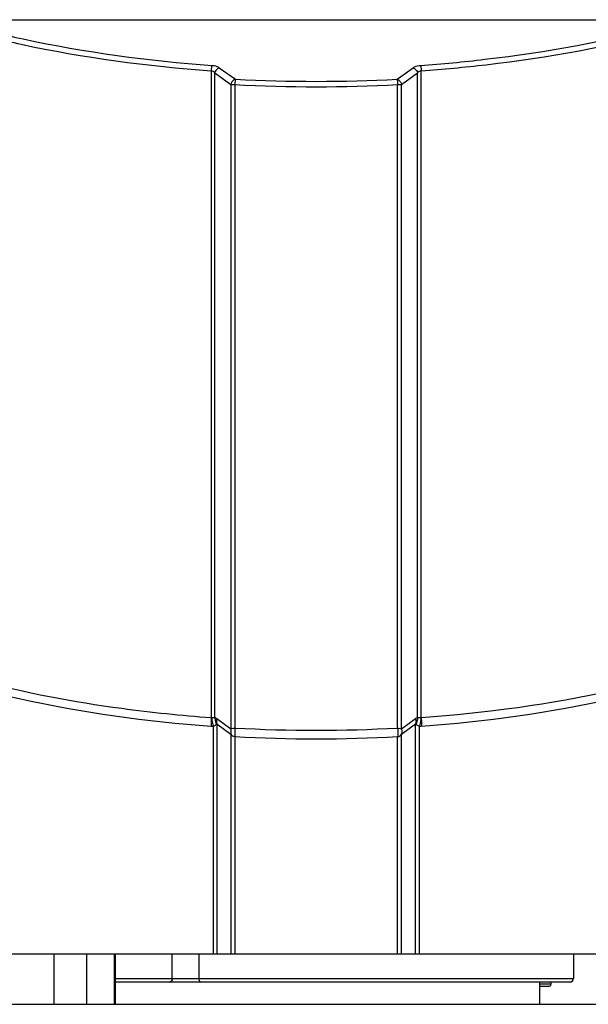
# Model space of a CAD drawing. Header units: millimetres. Extents: x 0 to 420, y 0 to 297.
# Tile 57 of 100: x 206 to 216, y 161 to 178. Entities that reach past the tile are written whole.
import ezdxf

# ---------------------------------------------------------------- set-up
doc = ezdxf.new("R2010")
doc.units = ezdxf.units.MM
doc.header["$LTSCALE"] = 23.1
doc.layers.get('0').update_dxf_attribs({"linetype": 'CONTINUOUS'})
doc.layers.add('02___PRT_ALL_AXES', color=7, linetype='CONTINUOUS')

msp = doc.modelspace()

# ---------------------------------------------------------------- linework, layer by layer
at = {"color": 7, "linetype": 'Continuous'}
for p, q in [((205.0938, 178.2304), (217.5091, 178.2304)), ((209.4219, 177.3167), (209.4219, 165.742)), ((209.4884, 165.7419), (209.4884, 177.2783)), ((209.4884, 177.2783), (209.7751, 177.0731)), ((209.5677, 177.3708), (209.8544, 177.1657)), ((212.7485, 177.1657), (213.0352, 177.3708)), ((212.8278, 177.0731), (213.1145, 177.2783)), ((213.1145, 165.7419), (213.1145, 177.2783)), ((213.181, 165.742), (213.181, 177.3167)), ((209.7751, 177.0731), (209.7751, 165.541)), ((212.8278, 165.541), (212.8278, 177.0731)), ((209.8447, 177.0692), (209.8447, 165.5553)), ((212.7582, 165.5553), (212.7582, 177.0692)), ((209.5227, 165.726), (209.7751, 165.541)), ((209.5227, 165.6314), (209.5227, 161.5112)), ((209.5227, 165.6314), (209.7751, 165.447)), ((212.8278, 165.541), (213.0802, 165.726)), ((212.8278, 165.447), (213.0802, 165.6314)), ((213.0802, 161.5112), (213.0802, 165.6314)), ((209.456, 165.5863), (209.456, 161.5112)), ((209.7751, 165.447), (209.7751, 161.5112)), ((212.8278, 161.5112), (212.8278, 165.447)), ((213.1469, 161.5112), (213.1469, 165.5863)), ((209.8447, 165.4014), (209.8447, 161.5112)), ((212.7582, 161.5112), (212.7582, 165.4014)), ((217.1882, 161.5112), (205.4148, 161.5112)), ((206.6138, 160.6112), (206.6138, 161.5112)), ((207.1951, 160.6112), (207.1951, 161.5112)), ((207.6904, 160.6112), (207.6904, 161.5112)), ((207.7091, 160.6112), (207.7091, 161.5112)), ((208.7268, 161.0712), (208.7268, 161.5112)), ((209.2044, 161.0712), (209.2044, 161.5112)), ((215.9015, 161.5112), (215.9015, 161.0712)), ((207.7091, 161.0712), (215.9015, 161.0712)), ((207.7091, 161.0112), (215.8415, 161.0112)), ((215.3015, 160.6112), (215.3015, 161.0112)), ((215.5015, 160.9712), (215.3015, 160.9712)), ((215.4615, 160.9312), (215.3015, 160.9312)), ((215.5015, 161.0112), (215.5015, 160.9712))]:
    msp.add_line(p, q, dxfattribs=at)
for centre, radius, start, end in [((209.409, 177.2175), 0.1, 37.4214, 82.56409), ((213.194, 177.2175), 0.1, 97.45126, 142.56321), ((211.3015, 204.2345), 27.1074, 266.94, 273.06), ((211.3015, 204.4398), 27.4093, 266.95341, 273.04659), ((211.2234, 190.9055), 25.2279, 262.25464, 265.90506), ((209.4476, 165.9362), 0.3499, 265.80613, 271.36929), ((211.3015, 192.4248), 26.9089, 266.8967, 273.1033), ((213.1553, 165.9362), 0.3499, 268.63071, 274.19387), ((211.3015, 191.9178), 26.5565, 266.85548, 273.14452), ((215.8415, 161.0712), 0.06, 270, 360), ((215.4615, 160.9712), 0.04, 270, 360)]:
    msp.add_arc(centre, radius, start, end, dxfattribs=at)
for points, knots in [([(205.0022, 178.1387), (205.3522, 178.0457), (206.8101, 177.6979), (208.3014, 177.4937), (209.4348, 177.4129)], [0, 0, 0, 0, 0.2417264, 1, 1, 1, 1]), ([(213.1681, 177.4129), (213.5526, 177.4403), (215.0446, 177.5802), (216.5252, 177.8527), (217.6008, 178.1387)], [0, 0, 0, 0, 0.2572642, 1, 1, 1, 1]), ([(204.9587, 178.0441), (205.3112, 177.9508), (206.7794, 177.6023), (208.2808, 177.3977), (209.4219, 177.3167)], [0, 0, 0, 0, 0.2417162, 1, 1, 1, 1]), ([(213.181, 177.3167), (213.5681, 177.3441), (215.0702, 177.4844), (216.561, 177.7575), (217.6442, 178.0441)], [0, 0, 0, 0, 0.2572693, 1, 1, 1, 1]), ([(209.4348, 177.4129), (209.431, 177.3996), (209.4261, 177.3674), (209.423, 177.3352), (209.4219, 177.3167)], [0, 0, 0, 0, 0.4268035, 1, 1, 1, 1]), ([(209.4348, 177.4129), (209.4479, 177.4119), (209.4942, 177.406), (209.5404, 177.3904), (209.5677, 177.3708)], [0, 0, 0, 0, 0.2810561, 1, 1, 1, 1]), ([(209.5677, 177.3708), (209.5583, 177.3675), (209.5214, 177.3477), (209.4954, 177.3091), (209.4884, 177.2783)], [0, 0, 0, 0, 0.2400323, 1, 1, 1, 1]), ([(213.0352, 177.3708), (213.0434, 177.3767), (213.0842, 177.4001), (213.1315, 177.4103), (213.1681, 177.4129)], [0, 0, 0, 0, 0.2160389, 1, 1, 1, 1]), ([(213.0352, 177.3708), (213.0446, 177.3675), (213.0815, 177.3477), (213.1076, 177.3091), (213.1145, 177.2783)], [0, 0, 0, 0, 0.2400326, 1, 1, 1, 1]), ([(213.1681, 177.4129), (213.1719, 177.3996), (213.1769, 177.3674), (213.1799, 177.3352), (213.181, 177.3167)], [0, 0, 0, 0, 0.4268035, 1, 1, 1, 1]), ([(209.8544, 177.1657), (209.845, 177.1624), (209.8081, 177.1425), (209.782, 177.1039), (209.7751, 177.0731)], [0, 0, 0, 0, 0.2400461, 1, 1, 1, 1]), ([(209.7751, 177.0731), (209.7798, 177.0725), (209.8029, 177.0702), (209.8262, 177.0694), (209.8447, 177.0692)], [0, 0, 0, 0, 0.202287, 1, 1, 1, 1]), ([(209.8544, 177.1657), (209.8532, 177.1599), (209.8481, 177.1279), (209.8459, 177.0956), (209.8447, 177.0692)], [0, 0, 0, 0, 0.1843435, 1, 1, 1, 1]), ([(212.7485, 177.1657), (212.7497, 177.1599), (212.7548, 177.1279), (212.7571, 177.0956), (212.7582, 177.0692)], [0, 0, 0, 0, 0.1843435, 1, 1, 1, 1]), ([(212.7485, 177.1657), (212.7579, 177.1624), (212.7948, 177.1425), (212.8209, 177.1039), (212.8278, 177.0731)], [0, 0, 0, 0, 0.2400461, 1, 1, 1, 1]), ([(212.7582, 177.0692), (212.7649, 177.0693), (212.7881, 177.0698), (212.8114, 177.0709), (212.8278, 177.0731)], [0, 0, 0, 0, 0.2871997, 1, 1, 1, 1]), ([(202.8925, 167.1608), (203.6579, 166.858), (205.2829, 166.3443), (206.9556, 166.0259), (207.8235, 165.9077)], [0, 0, 0, 0, 0.484464, 1, 1, 1, 1]), ([(213.181, 165.742), (214.3341, 165.8249), (216.5542, 166.1333), (218.7085, 166.7644), (219.7104, 167.1608)], [0, 0, 0, 0, 0.517605, 1, 1, 1, 1]), ([(202.893, 167.0264), (203.894, 166.6244), (206.0475, 165.9841), (208.2687, 165.6713), (209.422, 165.5872)], [0, 0, 0, 0, 0.482609, 1, 1, 1, 1]), ([(213.1809, 165.5872), (214.3342, 165.6713), (216.5554, 165.9841), (218.7089, 166.6244), (219.7099, 167.0264)], [0, 0, 0, 0, 0.5173845, 1, 1, 1, 1]), ([(209.4219, 165.742), (209.4213, 165.7273), (209.4197, 165.6757), (209.4196, 165.624), (209.422, 165.5872)], [0, 0, 0, 0, 0.2839183, 1, 1, 1, 1]), ([(209.4302, 165.7423), (209.4406, 165.745), (209.4606, 165.7466), (209.4797, 165.7416), (209.4884, 165.7419)], [0, 0, 0, 0, 0.552591, 1, 1, 1, 1]), ([(209.4302, 165.7423), (209.4314, 165.7275), (209.4367, 165.6751), (209.4454, 165.6227), (209.456, 165.5863)], [0, 0, 0, 0, 0.2810403, 1, 1, 1, 1]), ([(209.456, 165.5863), (209.4629, 165.5891), (209.4843, 165.5981), (209.5047, 165.6118), (209.5141, 165.6246)], [0, 0, 0, 0, 0.319407, 1, 1, 1, 1]), ([(209.4884, 165.7419), (209.4913, 165.7413), (209.5035, 165.7378), (209.5149, 165.7317), (209.5227, 165.726)], [0, 0, 0, 0, 0.2365461, 1, 1, 1, 1]), ([(209.4884, 165.7419), (209.4888, 165.7316), (209.4919, 165.6916), (209.5022, 165.652), (209.5141, 165.6246)], [0, 0, 0, 0, 0.2578654, 1, 1, 1, 1]), ([(209.5227, 165.726), (209.5213, 165.7178), (209.5172, 165.6864), (209.5182, 165.6542), (209.5227, 165.6314)], [0, 0, 0, 0, 0.263452, 1, 1, 1, 1]), ([(213.0802, 165.726), (213.0829, 165.728), (213.0935, 165.735), (213.1055, 165.7398), (213.1145, 165.7419)], [0, 0, 0, 0, 0.2667412, 1, 1, 1, 1]), ([(213.0802, 165.726), (213.0816, 165.7178), (213.0857, 165.6864), (213.0847, 165.6542), (213.0802, 165.6314)], [0, 0, 0, 0, 0.2634532, 1, 1, 1, 1]), ([(213.1145, 165.7419), (213.1142, 165.7316), (213.111, 165.6916), (213.1007, 165.652), (213.0888, 165.6246)], [0, 0, 0, 0, 0.2578646, 1, 1, 1, 1]), ([(213.0888, 165.6246), (213.0916, 165.6209), (213.1072, 165.6032), (213.1296, 165.5933), (213.1469, 165.5863)], [0, 0, 0, 0, 0.1994528, 1, 1, 1, 1]), ([(213.1145, 165.7419), (213.1232, 165.7416), (213.1424, 165.7466), (213.1623, 165.745), (213.1727, 165.7423)], [0, 0, 0, 0, 0.4472673, 1, 1, 1, 1]), ([(213.1727, 165.7423), (213.1715, 165.7275), (213.1662, 165.6751), (213.1575, 165.6227), (213.1469, 165.5863)], [0, 0, 0, 0, 0.2810388, 1, 1, 1, 1]), ([(213.181, 165.742), (213.1816, 165.7273), (213.1833, 165.6757), (213.1833, 165.624), (213.1809, 165.5872)], [0, 0, 0, 0, 0.2839183, 1, 1, 1, 1]), ([(209.7751, 165.541), (209.7737, 165.5329), (209.7697, 165.5017), (209.7707, 165.4697), (209.7751, 165.447)], [0, 0, 0, 0, 0.2633425, 1, 1, 1, 1]), ([(209.7751, 165.541), (209.7794, 165.5431), (209.8017, 165.5515), (209.8257, 165.5546), (209.8447, 165.5553)], [0, 0, 0, 0, 0.2004883, 1, 1, 1, 1]), ([(209.7751, 165.447), (209.7828, 165.435), (209.8029, 165.4137), (209.8306, 165.4031), (209.8447, 165.4014)], [0, 0, 0, 0, 0.4998603, 1, 1, 1, 1]), ([(209.8447, 165.5553), (209.8442, 165.5408), (209.843, 165.4895), (209.8429, 165.4381), (209.8447, 165.4014)], [0, 0, 0, 0, 0.2836186, 1, 1, 1, 1]), ([(212.7582, 165.5553), (212.7587, 165.5408), (212.7599, 165.4895), (212.76, 165.4381), (212.7582, 165.4014)], [0, 0, 0, 0, 0.2836186, 1, 1, 1, 1]), ([(212.7582, 165.5553), (212.7652, 165.5551), (212.7888, 165.5532), (212.8128, 165.5484), (212.8278, 165.541)], [0, 0, 0, 0, 0.2936238, 1, 1, 1, 1]), ([(212.7582, 165.4014), (212.7723, 165.403), (212.8, 165.4137), (212.8201, 165.435), (212.8278, 165.447)], [0, 0, 0, 0, 0.5000661, 1, 1, 1, 1]), ([(212.8278, 165.541), (212.8292, 165.5329), (212.8332, 165.5017), (212.8322, 165.4697), (212.8278, 165.447)], [0, 0, 0, 0, 0.2633384, 1, 1, 1, 1]), ([(208.7268, 161.0712), (208.7268, 161.0564), (208.7205, 161.0285), (208.6944, 161.0112), (208.6825, 161.0112)], [0, 0, 0, 0, 0.5526688, 1, 1, 1, 1]), ([(209.2317, 161.0112), (209.223, 161.0112), (209.206, 161.0348), (209.2044, 161.0568), (209.2044, 161.0712)], [0, 0, 0, 0, 0.3770507, 1, 1, 1, 1])]:
    msp.add_open_spline(points, degree=3, knots=knots, dxfattribs=at)
for points in [[(209.4219, 165.742), (209.4244, 165.7415), (209.4277, 165.7412), (209.4296, 165.7429)], [(209.5141, 165.6246), (209.5163, 165.6276), (209.5191, 165.6311), (209.5227, 165.6314)], [(213.0802, 165.6314), (213.0838, 165.6311), (213.0867, 165.6276), (213.0888, 165.6246)], [(213.1727, 165.7423), (213.1752, 165.7416), (213.1784, 165.7411), (213.1805, 165.7426)]]:
    msp.add_open_spline(points, degree=3, dxfattribs=at)
at = {"layer": '02___PRT_ALL_AXES', "color": 7, "linetype": 'Continuous'}
msp.add_line((194.5015, 160.6112), (228.1015, 160.6112), dxfattribs=at)

doc.saveas('drawing.dxf')
